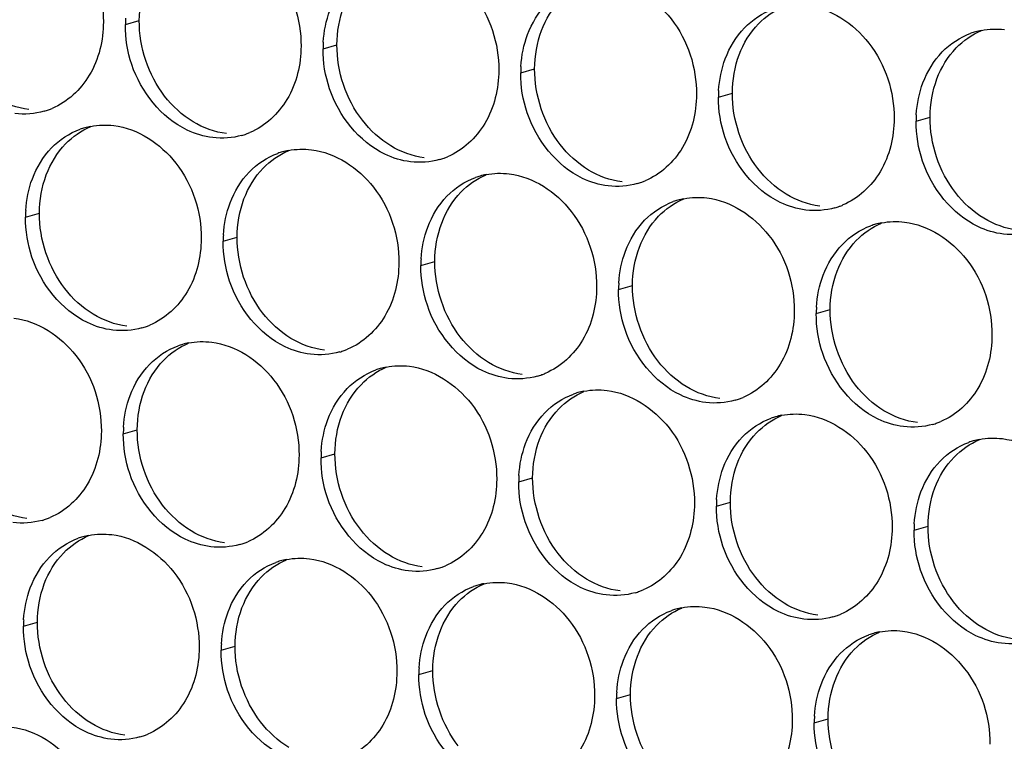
# Paper-space layout '45651_1_3' of a CAD drawing. Header units: millimetres. Extents: x -231 to 594, y 0 to 420.
# Tile 123 of 247: x 106.33 to 113.9, y 233.95 to 239.5. Entities that reach past the tile are written whole.
import ezdxf

# ---------------------------------------------------------------- set-up
doc = ezdxf.new("R2010")
doc.units = ezdxf.units.MM
doc.header["$LTSCALE"] = 32.67
doc.layers.add('02___PRT_ALL_AXES', color=7, linetype='CONTINUOUS')

psp = doc.layouts.new('45651_1_3')

# ---------------------------------------------------------------- linework, layer by layer
at = {"layer": '02___PRT_ALL_AXES', "color": 7, "linetype": 'CONTINUOUS'}
for p, q in [((107.1468, 239.4601), (107.2539, 239.4908)), ((108.6663, 239.2746), (108.7735, 239.3053)), ((110.1859, 239.0891), (110.2931, 239.1198)), ((111.7055, 238.9037), (111.8127, 238.9343)), ((113.2251, 238.7182), (113.3323, 238.7489)), ((106.3792, 237.9804), (106.4864, 238.0111)), ((107.8988, 237.7949), (108.006, 237.8256)), ((109.4184, 237.6094), (109.5256, 237.6401)), ((110.9379, 237.4239), (111.0451, 237.4546)), ((112.4575, 237.2385), (112.5647, 237.2691)), ((107.1312, 236.3152), (107.2384, 236.3459)), ((108.6508, 236.1297), (108.758, 236.1604)), ((110.1704, 235.9442), (110.2776, 235.9749)), ((111.69, 235.7588), (111.7972, 235.7894)), ((113.2095, 235.5733), (113.3167, 235.604)), ((106.3636, 234.8355), (106.4708, 234.8662)), ((107.8832, 234.65), (107.9904, 234.6807)), ((109.4028, 234.4645), (109.51, 234.4952)), ((110.9224, 234.2791), (111.0296, 234.3097)), ((112.442, 234.0936), (112.5492, 234.1243))]:
    psp.add_line(p, q, dxfattribs=at)
at = {"layer": '02___PRT_ALL_AXES', "color": 3, "linetype": 'CONTINUOUS'}
for centre, radius, start, end in [((108.0386, 239.4557), 0.8918, 176.51802, 179.71686), ((113.8305, 238.8792), 0.5467, 105.94061, 109.76751), ((113.8319, 238.8741), 0.5519, 100.97724, 105.93831), ((109.5582, 239.2702), 0.8918, 176.51802, 179.71686), ((111.0777, 239.0847), 0.8918, 176.51802, 179.71686), ((112.5973, 238.8992), 0.8918, 176.51802, 179.71686), ((106.3725, 239.3197), 0.5467, 285.94061, 289.76751), ((106.372, 239.321), 0.5481, 289.77289, 292.73686), ((114.1169, 238.7138), 0.8918, 176.51802, 179.71686), ((106.9846, 238.1414), 0.5467, 105.94061, 109.76751), ((106.986, 238.1363), 0.5519, 100.97724, 105.93831), ((107.8916, 239.1355), 0.5481, 289.77289, 292.73686), ((107.8921, 239.1342), 0.5467, 285.94061, 289.76751), ((108.5042, 237.9559), 0.5467, 105.94061, 109.76751), ((108.5056, 237.9509), 0.5519, 100.97724, 105.93831), ((109.4117, 238.9487), 0.5467, 285.94061, 289.76751), ((109.4111, 238.9501), 0.5481, 289.77289, 292.73686), ((110.0238, 237.7704), 0.5467, 105.94061, 109.76751), ((110.0252, 237.7654), 0.5519, 100.97724, 105.93831), ((110.9313, 238.7633), 0.5467, 285.94061, 289.76751), ((110.9307, 238.7646), 0.5481, 289.77289, 292.73686), ((111.5433, 237.5849), 0.5467, 105.94061, 109.76751), ((111.5448, 237.5799), 0.5519, 100.97724, 105.93831), ((107.271, 237.976), 0.8918, 176.51802, 179.71686), ((112.4508, 238.5778), 0.5467, 285.94061, 289.76751), ((112.4503, 238.5791), 0.5481, 289.77289, 292.73686), ((113.0629, 237.3995), 0.5467, 105.94061, 109.76751), ((113.0643, 237.3944), 0.5519, 100.97724, 105.93831), ((108.7906, 237.7905), 0.8918, 176.51802, 179.71686), ((110.3102, 237.605), 0.8918, 176.51802, 179.71686), ((111.8298, 237.4195), 0.8918, 176.51802, 179.71686), ((113.3493, 237.2341), 0.8918, 176.51802, 179.71686), ((107.1245, 237.6545), 0.5467, 285.94061, 289.76751), ((107.124, 237.6558), 0.5481, 289.77289, 292.73686), ((107.7366, 236.4762), 0.5467, 105.94061, 109.76751), ((107.738, 236.4712), 0.5519, 100.97724, 105.93831), ((108.6436, 237.4704), 0.5481, 289.77289, 292.73686), ((108.6441, 237.469), 0.5467, 285.94061, 289.76751), ((109.2562, 236.2907), 0.5467, 105.94061, 109.76751), ((109.2576, 236.2857), 0.5519, 100.97724, 105.93831), ((110.1637, 237.2836), 0.5467, 285.94061, 289.76751), ((110.1632, 237.2849), 0.5481, 289.77289, 292.73686), ((110.7758, 236.1052), 0.5467, 105.94061, 109.76751), ((110.7772, 236.1002), 0.5519, 100.97724, 105.93831), ((111.6833, 237.0981), 0.5467, 285.94061, 289.76751), ((111.6827, 237.0994), 0.5481, 289.77289, 292.73686), ((112.2954, 235.9198), 0.5467, 105.94061, 109.76751), ((112.2968, 235.9147), 0.5519, 100.97724, 105.93831), ((108.023, 236.3108), 0.8918, 176.51802, 179.71686), ((113.2029, 236.9126), 0.5467, 285.94061, 289.76751), ((113.2023, 236.9139), 0.5481, 289.77289, 292.73686), ((113.815, 235.7343), 0.5467, 105.94061, 109.76751), ((113.8164, 235.7292), 0.5519, 100.97724, 105.93831), ((109.5426, 236.1253), 0.8918, 176.51802, 179.71686), ((111.0622, 235.9398), 0.8918, 176.51802, 179.71686), ((112.5818, 235.7544), 0.8918, 176.51802, 179.71686), ((106.357, 236.1748), 0.5467, 285.94061, 289.76751), ((106.3564, 236.1761), 0.5481, 289.77289, 292.73686), ((114.1014, 235.5689), 0.8918, 176.51802, 179.71686), ((106.9691, 234.9965), 0.5467, 105.94061, 109.76751), ((106.9705, 234.9914), 0.5519, 100.97724, 105.93831), ((107.8765, 235.9893), 0.5467, 285.94061, 289.76751), ((107.876, 235.9907), 0.5481, 289.77289, 292.73686), ((108.4886, 234.811), 0.5467, 105.94061, 109.76751), ((108.4901, 234.806), 0.5519, 100.97724, 105.93831), ((109.3956, 235.8052), 0.5481, 289.77289, 292.73686), ((109.3961, 235.8039), 0.5467, 285.94061, 289.76751), ((110.0082, 234.6255), 0.5467, 105.94061, 109.76751), ((110.0096, 234.6205), 0.5519, 100.97724, 105.93831), ((110.9157, 235.6184), 0.5467, 285.94061, 289.76751), ((110.9152, 235.6197), 0.5481, 289.77289, 292.73686), ((111.5278, 234.44), 0.5467, 105.94061, 109.76751), ((111.5292, 234.435), 0.5519, 100.97724, 105.93831), ((112.4353, 235.4329), 0.5467, 285.94061, 289.76751), ((112.4348, 235.4342), 0.5481, 289.77289, 292.73686), ((107.2555, 234.8311), 0.8918, 176.51802, 179.71686), ((113.0474, 234.2546), 0.5467, 105.94061, 109.76751), ((113.0488, 234.2495), 0.5519, 100.97724, 105.93831), ((108.7751, 234.6456), 0.8918, 176.51802, 179.71686), ((110.2946, 234.4601), 0.8918, 176.51802, 179.71686), ((111.8142, 234.2747), 0.8918, 176.51802, 179.71686), ((113.3338, 234.0892), 0.8918, 176.51802, 179.71686), ((107.109, 234.5096), 0.5467, 285.94061, 289.76751), ((107.1085, 234.5109), 0.5481, 289.77289, 292.73686)]:
    psp.add_arc(centre, radius, start, end, dxfattribs=at)
for points, knots in [([(106.3064, 240.3493), (106.4907, 240.3269), (106.8541, 240.0857), (106.9789, 239.6847), (106.9779, 239.4807)], [0, 0, 0, 0, 0.476473, 1, 1, 1, 1]), ([(107.826, 240.1639), (108.0103, 240.1414), (108.3737, 239.9003), (108.4985, 239.4992), (108.4975, 239.2952)], [0, 0, 0, 0, 0.476473, 1, 1, 1, 1]), ([(109.3456, 239.9784), (109.5299, 239.9559), (109.8933, 239.7148), (110.0181, 239.3137), (110.0171, 239.1097)], [0, 0, 0, 0, 0.476473, 1, 1, 1, 1]), ([(110.8652, 239.7929), (111.0495, 239.7704), (111.4129, 239.5293), (111.5377, 239.1283), (111.5367, 238.9243)], [0, 0, 0, 0, 0.476473, 1, 1, 1, 1]), ([(112.3848, 239.6074), (112.5691, 239.5849), (112.9324, 239.3438), (113.0573, 238.9428), (113.0562, 238.7388)], [0, 0, 0, 0, 0.476473, 1, 1, 1, 1]), ([(106.9779, 239.4807), (106.9772, 239.3394), (106.9142, 239.0632), (106.7017, 238.8649), (106.5838, 238.8155)], [0, 0, 0, 0, 0.525086, 1, 1, 1, 1]), ([(108.4975, 239.2952), (108.4968, 239.1539), (108.4338, 238.8777), (108.2213, 238.6794), (108.1034, 238.63)], [0, 0, 0, 0, 0.525086, 1, 1, 1, 1]), ([(107.8182, 238.5914), (107.7507, 238.5997), (107.4703, 238.6835), (107.2666, 238.9445), (107.1967, 239.1529)], [0, 0, 0, 0, 0.236458, 1, 1, 1, 1]), ([(110.0171, 239.1097), (110.0164, 238.9684), (109.9534, 238.6922), (109.7409, 238.4939), (109.623, 238.4445)], [0, 0, 0, 0, 0.525086, 1, 1, 1, 1]), ([(109.3378, 238.406), (109.2702, 238.4142), (108.9899, 238.498), (108.7862, 238.7591), (108.7163, 238.9675)], [0, 0, 0, 0, 0.236458, 1, 1, 1, 1]), ([(111.5367, 238.9243), (111.536, 238.783), (111.473, 238.5068), (111.2604, 238.3084), (111.1426, 238.2591)], [0, 0, 0, 0, 0.525086, 1, 1, 1, 1]), ([(110.8574, 238.2205), (110.7898, 238.2287), (110.5095, 238.3126), (110.3058, 238.5736), (110.2358, 238.782)], [0, 0, 0, 0, 0.236458, 1, 1, 1, 1]), ([(113.0562, 238.7388), (113.0555, 238.5975), (112.9926, 238.3213), (112.78, 238.123), (112.6622, 238.0736)], [0, 0, 0, 0, 0.525086, 1, 1, 1, 1]), ([(107.0584, 238.6842), (107.2427, 238.6617), (107.6061, 238.4206), (107.7309, 238.0195), (107.7299, 237.8155)], [0, 0, 0, 0, 0.476473, 1, 1, 1, 1]), ([(112.377, 238.035), (112.3094, 238.0432), (112.029, 238.1271), (111.8254, 238.3881), (111.7554, 238.5965)], [0, 0, 0, 0, 0.236458, 1, 1, 1, 1]), ([(108.578, 238.4987), (108.7623, 238.4762), (109.1257, 238.2351), (109.2505, 237.834), (109.2495, 237.63)], [0, 0, 0, 0, 0.476473, 1, 1, 1, 1]), ([(113.8966, 237.8495), (113.829, 237.8578), (113.5486, 237.9416), (113.345, 238.2026), (113.275, 238.411)], [0, 0, 0, 0, 0.236458, 1, 1, 1, 1]), ([(110.0976, 238.3132), (110.2819, 238.2907), (110.6453, 238.0496), (110.7701, 237.6486), (110.7691, 237.4446)], [0, 0, 0, 0, 0.476473, 1, 1, 1, 1]), ([(111.6172, 238.1277), (111.8015, 238.1052), (112.1649, 237.8641), (112.2897, 237.4631), (112.2887, 237.2591)], [0, 0, 0, 0, 0.476473, 1, 1, 1, 1]), ([(113.1368, 237.9423), (113.3211, 237.9198), (113.6845, 237.6787), (113.8093, 237.2776), (113.8083, 237.0736)], [0, 0, 0, 0, 0.476473, 1, 1, 1, 1]), ([(107.7299, 237.8155), (107.7292, 237.6742), (107.6662, 237.398), (107.4537, 237.1997), (107.3358, 237.1503)], [0, 0, 0, 0, 0.525086, 1, 1, 1, 1]), ([(107.0507, 237.1117), (106.9831, 237.12), (106.7027, 237.2038), (106.4991, 237.4648), (106.4291, 237.6732)], [0, 0, 0, 0, 0.236458, 1, 1, 1, 1]), ([(109.2495, 237.63), (109.2488, 237.4887), (109.1858, 237.2125), (108.9733, 237.0142), (108.8554, 236.9648)], [0, 0, 0, 0, 0.525086, 1, 1, 1, 1]), ([(108.5703, 236.9262), (108.5027, 236.9345), (108.2223, 237.0183), (108.0186, 237.2794), (107.9487, 237.4878)], [0, 0, 0, 0, 0.236458, 1, 1, 1, 1]), ([(110.7691, 237.4446), (110.7684, 237.3033), (110.7054, 237.027), (110.4929, 236.8287), (110.375, 236.7793)], [0, 0, 0, 0, 0.525086, 1, 1, 1, 1]), ([(110.0898, 236.7408), (110.0223, 236.749), (109.7419, 236.8329), (109.5382, 237.0939), (109.4683, 237.3023)], [0, 0, 0, 0, 0.236458, 1, 1, 1, 1]), ([(106.2909, 237.2045), (106.4752, 237.182), (106.8386, 236.9409), (106.9634, 236.5398), (106.9624, 236.3358)], [0, 0, 0, 0, 0.476473, 1, 1, 1, 1]), ([(112.2887, 237.2591), (112.288, 237.1178), (112.225, 236.8416), (112.0125, 236.6433), (111.8946, 236.5939)], [0, 0, 0, 0, 0.525086, 1, 1, 1, 1]), ([(111.6094, 236.5553), (111.5418, 236.5635), (111.2615, 236.6474), (111.0578, 236.9084), (110.9879, 237.1168)], [0, 0, 0, 0, 0.236458, 1, 1, 1, 1]), ([(113.8083, 237.0736), (113.8076, 236.9323), (113.7446, 236.6561), (113.5321, 236.4578), (113.4142, 236.4084)], [0, 0, 0, 0, 0.525086, 1, 1, 1, 1]), ([(107.8105, 237.019), (107.9948, 236.9965), (108.3581, 236.7554), (108.483, 236.3543), (108.4819, 236.1503)], [0, 0, 0, 0, 0.476473, 1, 1, 1, 1]), ([(113.129, 236.3698), (113.0614, 236.3781), (112.7811, 236.4619), (112.5774, 236.7229), (112.5074, 236.9313)], [0, 0, 0, 0, 0.236458, 1, 1, 1, 1]), ([(109.33, 236.8335), (109.5143, 236.811), (109.8777, 236.5699), (110.0025, 236.1688), (110.0015, 235.9648)], [0, 0, 0, 0, 0.476473, 1, 1, 1, 1]), ([(110.8496, 236.648), (111.0339, 236.6255), (111.3973, 236.3844), (111.5221, 235.9834), (111.5211, 235.7794)], [0, 0, 0, 0, 0.476473, 1, 1, 1, 1]), ([(112.3692, 236.4626), (112.5535, 236.4401), (112.9169, 236.199), (113.0417, 235.7979), (113.0407, 235.5939)], [0, 0, 0, 0, 0.476473, 1, 1, 1, 1]), ([(106.9624, 236.3358), (106.9617, 236.1945), (106.8987, 235.9183), (106.6862, 235.72), (106.5683, 235.6706)], [0, 0, 0, 0, 0.525086, 1, 1, 1, 1]), ([(113.8888, 236.2771), (114.0731, 236.2546), (114.4365, 236.0135), (114.5613, 235.6124), (114.5603, 235.4084)], [0, 0, 0, 0, 0.476473, 1, 1, 1, 1]), ([(108.4819, 236.1503), (108.4813, 236.009), (108.4183, 235.7328), (108.2057, 235.5345), (108.0879, 235.4851)], [0, 0, 0, 0, 0.525086, 1, 1, 1, 1]), ([(107.8027, 235.4465), (107.7351, 235.4548), (107.4547, 235.5386), (107.2511, 235.7996), (107.1811, 236.008)], [0, 0, 0, 0, 0.236458, 1, 1, 1, 1]), ([(110.0015, 235.9648), (110.0008, 235.8236), (109.9379, 235.5473), (109.7253, 235.349), (109.6075, 235.2996)], [0, 0, 0, 0, 0.525086, 1, 1, 1, 1]), ([(109.3223, 235.2611), (109.2547, 235.2693), (108.9743, 235.3532), (108.7707, 235.6142), (108.7007, 235.8226)], [0, 0, 0, 0, 0.236458, 1, 1, 1, 1]), ([(111.5211, 235.7794), (111.5204, 235.6381), (111.4574, 235.3619), (111.2449, 235.1636), (111.127, 235.1142)], [0, 0, 0, 0, 0.525086, 1, 1, 1, 1]), ([(110.8419, 235.0756), (110.7743, 235.0838), (110.4939, 235.1677), (110.2903, 235.4287), (110.2203, 235.6371)], [0, 0, 0, 0, 0.236458, 1, 1, 1, 1]), ([(107.0429, 235.5393), (107.2272, 235.5168), (107.5906, 235.2757), (107.7154, 234.8746), (107.7144, 234.6706)], [0, 0, 0, 0, 0.476473, 1, 1, 1, 1]), ([(113.0407, 235.5939), (113.04, 235.4526), (112.977, 235.1764), (112.7645, 234.9781), (112.6466, 234.9287)], [0, 0, 0, 0, 0.525086, 1, 1, 1, 1]), ([(112.3614, 234.8901), (112.2939, 234.8984), (112.0135, 234.9822), (111.8098, 235.2432), (111.7399, 235.4516)], [0, 0, 0, 0, 0.236458, 1, 1, 1, 1]), ([(108.5625, 235.3538), (108.7468, 235.3313), (109.1102, 235.0902), (109.235, 234.6891), (109.234, 234.4851)], [0, 0, 0, 0, 0.476473, 1, 1, 1, 1]), ([(113.881, 234.7046), (113.8135, 234.7129), (113.5331, 234.7967), (113.3294, 235.0577), (113.2595, 235.2661)], [0, 0, 0, 0, 0.236458, 1, 1, 1, 1]), ([(110.0821, 235.1683), (110.2664, 235.1458), (110.6298, 234.9047), (110.7546, 234.5037), (110.7536, 234.2997)], [0, 0, 0, 0, 0.476473, 1, 1, 1, 1]), ([(111.6017, 234.9828), (111.786, 234.9604), (112.1493, 234.7192), (112.2741, 234.3182), (112.2731, 234.1142)], [0, 0, 0, 0, 0.476473, 1, 1, 1, 1]), ([(113.1212, 234.7974), (113.3055, 234.7749), (113.6689, 234.5338), (113.7937, 234.1327), (113.7927, 233.9287)], [0, 0, 0, 0, 0.476473, 1, 1, 1, 1]), ([(107.7144, 234.6706), (107.7137, 234.5293), (107.6507, 234.2531), (107.4382, 234.0548), (107.3203, 234.0054)], [0, 0, 0, 0, 0.525086, 1, 1, 1, 1]), ([(107.0351, 233.9668), (106.9676, 233.9751), (106.6872, 234.0589), (106.4835, 234.3199), (106.4136, 234.5283)], [0, 0, 0, 0, 0.236458, 1, 1, 1, 1]), ([(109.234, 234.4851), (109.2333, 234.3438), (109.1703, 234.0676), (108.9578, 233.8693), (108.8399, 233.8199)], [0, 0, 0, 0, 0.525086, 1, 1, 1, 1]), ([(108.5547, 233.7814), (108.4871, 233.7896), (108.2068, 233.8735), (108.0031, 234.1345), (107.9332, 234.3429)], [0, 0, 0, 0, 0.236458, 1, 1, 1, 1]), ([(110.7536, 234.2997), (110.7529, 234.1584), (110.6899, 233.8822), (110.4773, 233.6838), (110.3595, 233.6345)], [0, 0, 0, 0, 0.525086, 1, 1, 1, 1]), ([(110.0743, 233.5959), (110.0067, 233.6041), (109.7263, 233.688), (109.5227, 233.949), (109.4527, 234.1574)], [0, 0, 0, 0, 0.236458, 1, 1, 1, 1]), ([(112.2731, 234.1142), (112.2724, 233.9729), (112.2095, 233.6967), (111.9969, 233.4984), (111.8791, 233.449)], [0, 0, 0, 0, 0.525086, 1, 1, 1, 1]), ([(106.2753, 234.0596), (106.4596, 234.0371), (106.823, 233.796), (106.9478, 233.3949), (106.9468, 233.1909)], [0, 0, 0, 0, 0.476473, 1, 1, 1, 1]), ([(111.5939, 233.4104), (111.5263, 233.4186), (111.2459, 233.5025), (111.0423, 233.7635), (110.9723, 233.9719)], [0, 0, 0, 0, 0.236458, 1, 1, 1, 1])]:
    psp.add_open_spline(points, degree=3, knots=knots, dxfattribs=at)
at = {"layer": '02___PRT_ALL_AXES', "color": 7, "linetype": 'CONTINUOUS'}
for points in [[(107.2539, 239.4908), (107.2544, 239.5905), (107.2717, 239.692), (107.3068, 239.7854)], [(110.346, 239.4144), (110.3788, 239.5016), (110.429, 239.5846), (110.4937, 239.6516)], [(108.7735, 239.3053), (108.774, 239.4051), (108.7913, 239.5065), (108.8264, 239.5999)], [(112.0133, 239.4661), (112.0677, 239.5225), (112.1345, 239.5693), (112.2068, 239.5995)], [(107.449, 238.9107), (107.3242, 239.072), (107.2529, 239.2868), (107.2539, 239.4908)], [(111.8656, 239.2289), (111.8984, 239.3161), (111.9486, 239.3991), (112.0133, 239.4661)], [(110.2931, 239.1198), (110.2936, 239.2196), (110.3109, 239.321), (110.346, 239.4144)], [(113.5328, 239.2807), (113.5873, 239.337), (113.6541, 239.3838), (113.7264, 239.4141)], [(108.9686, 238.7252), (108.8438, 238.8866), (108.7725, 239.1013), (108.7735, 239.3053)], [(113.3852, 239.0435), (113.418, 239.1306), (113.4681, 239.2137), (113.5328, 239.2807)], [(111.8127, 238.9343), (111.8132, 239.0341), (111.8304, 239.1356), (111.8656, 239.2289)], [(110.4882, 238.5397), (110.3634, 238.7011), (110.2921, 238.9158), (110.2931, 239.1198)], [(113.3323, 238.7489), (113.3328, 238.8486), (113.35, 238.9501), (113.3852, 239.0435)], [(112.0078, 238.3542), (111.883, 238.5156), (111.8117, 238.7303), (111.8127, 238.9343)], [(106.4058, 238.8076), (106.3152, 238.8186), (106.2258, 238.8517), (106.1477, 238.899)], [(107.6673, 238.7135), (107.5834, 238.7643), (107.509, 238.8331), (107.449, 238.9107)], [(107.9254, 238.6221), (107.8348, 238.6332), (107.7454, 238.6662), (107.6673, 238.7135)], [(109.1869, 238.528), (109.103, 238.5788), (109.0286, 238.6476), (108.9686, 238.7252)], [(113.5273, 238.1688), (113.4025, 238.3301), (113.3313, 238.5449), (113.3323, 238.7489)], [(106.6869, 238.5429), (106.7414, 238.5992), (106.8082, 238.646), (106.8805, 238.6763)], [(106.5393, 238.3057), (106.5721, 238.3928), (106.6222, 238.4759), (106.6869, 238.5429)], [(108.2065, 238.3574), (108.261, 238.4137), (108.3278, 238.4605), (108.4001, 238.4908)], [(109.445, 238.4366), (109.3544, 238.4477), (109.2649, 238.4807), (109.1869, 238.528)], [(110.7064, 238.3425), (110.6226, 238.3934), (110.5482, 238.4622), (110.4882, 238.5397)], [(108.0589, 238.1202), (108.0917, 238.2073), (108.1418, 238.2904), (108.2065, 238.3574)], [(110.9646, 238.2512), (110.874, 238.2622), (110.7845, 238.2952), (110.7064, 238.3425)], [(112.226, 238.1571), (112.1422, 238.2079), (112.0678, 238.2767), (112.0078, 238.3542)], [(106.4864, 238.0111), (106.4869, 238.1108), (106.5041, 238.2123), (106.5393, 238.3057)], [(109.7261, 238.1719), (109.7805, 238.2283), (109.8474, 238.275), (109.9196, 238.3053)], [(109.5784, 237.9347), (109.6113, 238.0219), (109.6614, 238.1049), (109.7261, 238.1719)], [(108.006, 237.8256), (108.0065, 237.9253), (108.0237, 238.0268), (108.0589, 238.1202)], [(111.2457, 237.9864), (111.3001, 238.0428), (111.367, 238.0896), (111.4392, 238.1198)], [(112.4842, 238.0657), (112.3936, 238.0767), (112.3041, 238.1098), (112.226, 238.1571)], [(113.7456, 237.9716), (113.6618, 238.0224), (113.5873, 238.0912), (113.5273, 238.1688)], [(106.6814, 237.431), (106.5566, 237.5923), (106.4854, 237.8071), (106.4864, 238.0111)], [(111.098, 237.7492), (111.1308, 237.8364), (111.181, 237.9194), (111.2457, 237.9864)], [(114.0038, 237.8802), (113.9132, 237.8913), (113.8237, 237.9243), (113.7456, 237.9716)], [(109.5256, 237.6401), (109.526, 237.7399), (109.5433, 237.8413), (109.5784, 237.9347)], [(112.7653, 237.8009), (112.8197, 237.8573), (112.8865, 237.9041), (112.9588, 237.9344)], [(108.201, 237.2455), (108.0762, 237.4069), (108.005, 237.6216), (108.006, 237.8256)], [(112.6176, 237.5637), (112.6504, 237.6509), (112.7006, 237.734), (112.7653, 237.8009)], [(111.0451, 237.4546), (111.0456, 237.5544), (111.0629, 237.6559), (111.098, 237.7492)], [(109.7206, 237.06), (109.5958, 237.2214), (109.5245, 237.4361), (109.5256, 237.6401)], [(112.5647, 237.2691), (112.5652, 237.3689), (112.5825, 237.4704), (112.6176, 237.5637)], [(106.8997, 237.2338), (106.8159, 237.2846), (106.7414, 237.3534), (106.6814, 237.431)], [(111.2402, 236.8745), (111.1154, 237.0359), (111.0441, 237.2506), (111.0451, 237.4546)], [(112.7598, 236.6891), (112.635, 236.8504), (112.5637, 237.0652), (112.5647, 237.2691)], [(107.1579, 237.1424), (107.0673, 237.1535), (106.9778, 237.1865), (106.8997, 237.2338)], [(108.4193, 237.0483), (108.3354, 237.0991), (108.261, 237.1679), (108.201, 237.2455)], [(108.6775, 236.9569), (108.5868, 236.968), (108.4974, 237.001), (108.4193, 237.0483)], [(109.9389, 236.8628), (109.855, 236.9136), (109.7806, 236.9825), (109.7206, 237.06)], [(107.439, 236.8777), (107.4934, 236.934), (107.5602, 236.9808), (107.6325, 237.0111)], [(107.2913, 236.6405), (107.3241, 236.7276), (107.3743, 236.8107), (107.439, 236.8777)], [(108.9585, 236.6922), (109.013, 236.7486), (109.0798, 236.7953), (109.1521, 236.8256)], [(110.197, 236.7714), (110.1064, 236.7825), (110.017, 236.8155), (109.9389, 236.8628)], [(111.4585, 236.6774), (111.3746, 236.7282), (111.3002, 236.797), (111.2402, 236.8745)], [(108.8109, 236.455), (108.8437, 236.5422), (108.8938, 236.6252), (108.9585, 236.6922)], [(111.7166, 236.586), (111.626, 236.597), (111.5365, 236.6301), (111.4585, 236.6774)], [(112.978, 236.4919), (112.8942, 236.5427), (112.8198, 236.6115), (112.7598, 236.6891)], [(107.2384, 236.3459), (107.2389, 236.4456), (107.2562, 236.5471), (107.2913, 236.6405)], [(110.4781, 236.5067), (110.5326, 236.5631), (110.5994, 236.6098), (110.6717, 236.6401)], [(110.3305, 236.2695), (110.3633, 236.3567), (110.4134, 236.4397), (110.4781, 236.5067)], [(108.758, 236.1604), (108.7585, 236.2602), (108.7757, 236.3616), (108.8109, 236.455)], [(111.9977, 236.3212), (112.0521, 236.3776), (112.119, 236.4244), (112.1912, 236.4547)], [(113.2362, 236.4005), (113.1456, 236.4116), (113.0561, 236.4446), (112.978, 236.4919)], [(107.4335, 235.7658), (107.3087, 235.9272), (107.2374, 236.1419), (107.2384, 236.3459)], [(111.8501, 236.084), (111.8829, 236.1712), (111.933, 236.2543), (111.9977, 236.3212)], [(110.2776, 235.9749), (110.2781, 236.0747), (110.2953, 236.1761), (110.3305, 236.2695)], [(113.5173, 236.1358), (113.5717, 236.1921), (113.6386, 236.2389), (113.7108, 236.2692)], [(108.9531, 235.5803), (108.8282, 235.7417), (108.757, 235.9564), (108.758, 236.1604)], [(113.3696, 235.8986), (113.4024, 235.9857), (113.4526, 236.0688), (113.5173, 236.1358)], [(111.7972, 235.7894), (111.7977, 235.8892), (111.8149, 235.9907), (111.8501, 236.084)], [(110.4726, 235.3948), (110.3478, 235.5562), (110.2766, 235.7709), (110.2776, 235.9749)], [(113.3167, 235.604), (113.3172, 235.7037), (113.3345, 235.8052), (113.3696, 235.8986)], [(106.3903, 235.6627), (106.2997, 235.6738), (106.2102, 235.7068), (106.1321, 235.7541)], [(107.6517, 235.5686), (107.5679, 235.6194), (107.4935, 235.6882), (107.4335, 235.7658)], [(111.9922, 235.2094), (111.8674, 235.3707), (111.7961, 235.5854), (111.7972, 235.7894)], [(113.5118, 235.0239), (113.387, 235.1852), (113.3157, 235.4), (113.3167, 235.604)], [(106.6714, 235.398), (106.7258, 235.4543), (106.7927, 235.5011), (106.8649, 235.5314)], [(107.9099, 235.4772), (107.8193, 235.4883), (107.7298, 235.5213), (107.6517, 235.5686)], [(109.1713, 235.3831), (109.0875, 235.4339), (109.013, 235.5028), (108.9531, 235.5803)], [(106.5237, 235.1608), (106.5565, 235.2479), (106.6067, 235.331), (106.6714, 235.398)], [(109.4295, 235.2917), (109.3389, 235.3028), (109.2494, 235.3358), (109.1713, 235.3831)], [(110.6909, 235.1977), (110.607, 235.2485), (110.5326, 235.3173), (110.4726, 235.3948)], [(108.191, 235.2125), (108.2454, 235.2688), (108.3122, 235.3156), (108.3845, 235.3459)], [(106.4708, 234.8662), (106.4713, 234.9659), (106.4886, 235.0674), (106.5237, 235.1608)], [(108.0433, 234.9753), (108.0761, 235.0625), (108.1263, 235.1455), (108.191, 235.2125)], [(109.7106, 235.027), (109.765, 235.0834), (109.8318, 235.1301), (109.9041, 235.1604)], [(110.9491, 235.1063), (110.8584, 235.1173), (110.769, 235.1504), (110.6909, 235.1977)], [(112.2105, 235.0122), (112.1266, 235.063), (112.0522, 235.1318), (111.9922, 235.2094)], [(109.5629, 234.7898), (109.5957, 234.877), (109.6459, 234.96), (109.7106, 235.027)], [(112.4686, 234.9208), (112.378, 234.9318), (112.2886, 234.9649), (112.2105, 235.0122)], [(113.7301, 234.8267), (113.6462, 234.8775), (113.5718, 234.9463), (113.5118, 235.0239)], [(107.9904, 234.6807), (107.9909, 234.7805), (108.0082, 234.8819), (108.0433, 234.9753)], [(111.2302, 234.8415), (111.2846, 234.8979), (111.3514, 234.9447), (111.4237, 234.9749)], [(106.6659, 234.2861), (106.5411, 234.4474), (106.4698, 234.6622), (106.4708, 234.8662)], [(111.0825, 234.6043), (111.1153, 234.6915), (111.1655, 234.7745), (111.2302, 234.8415)], [(109.51, 234.4952), (109.5105, 234.595), (109.5278, 234.6964), (109.5629, 234.7898)], [(112.7497, 234.6561), (112.8042, 234.7124), (112.871, 234.7592), (112.9433, 234.7895)], [(113.9882, 234.7353), (113.8976, 234.7464), (113.8081, 234.7794), (113.7301, 234.8267)], [(108.1855, 234.1006), (108.0607, 234.262), (107.9894, 234.4767), (107.9904, 234.6807)], [(112.6021, 234.4189), (112.6349, 234.506), (112.685, 234.5891), (112.7497, 234.6561)], [(111.0296, 234.3097), (111.0301, 234.4095), (111.0473, 234.511), (111.0825, 234.6043)], [(109.7051, 233.9151), (109.5803, 234.0765), (109.509, 234.2912), (109.51, 234.4952)], [(112.5492, 234.1243), (112.5497, 234.224), (112.5669, 234.3255), (112.6021, 234.4189)], [(106.8842, 234.0889), (106.8003, 234.1397), (106.7259, 234.2085), (106.6659, 234.2861)], [(111.2247, 233.7296), (111.0998, 233.891), (111.0286, 234.1057), (111.0296, 234.3097)], [(107.1423, 233.9975), (107.0517, 234.0086), (106.9622, 234.0416), (106.8842, 234.0889)], [(108.4038, 233.9034), (108.3199, 233.9542), (108.2455, 234.023), (108.1855, 234.1006)], [(112.7442, 233.5442), (112.6194, 233.7055), (112.5482, 233.9203), (112.5492, 234.1243)]]:
    psp.add_open_spline(points, degree=3, dxfattribs=at)
at = {"layer": '02___PRT_ALL_AXES', "color": 3, "linetype": 'CONTINUOUS'}
for points in [[(110.2388, 239.3837), (110.2716, 239.4709), (110.3218, 239.5539), (110.3865, 239.6209)], [(108.668, 239.3244), (108.673, 239.4076), (108.6899, 239.4912), (108.7192, 239.5692)], [(111.9061, 239.4355), (111.9669, 239.4984), (112.0436, 239.5495), (112.126, 239.5791)], [(107.1967, 239.1529), (107.1637, 239.2513), (107.1462, 239.3564), (107.1468, 239.4601)], [(110.1876, 239.1389), (110.1926, 239.2221), (110.2094, 239.3057), (110.2388, 239.3837)], [(111.7584, 239.1983), (111.7912, 239.2854), (111.8414, 239.3685), (111.9061, 239.4355)], [(113.4256, 239.25), (113.4865, 239.313), (113.5632, 239.364), (113.6456, 239.3937)], [(113.7268, 239.416), (113.7849, 239.4273), (113.8456, 239.4291), (113.9043, 239.422)], [(108.7163, 238.9675), (108.6832, 239.0658), (108.6658, 239.1709), (108.6663, 239.2746)], [(113.278, 239.0128), (113.3108, 239.0999), (113.3609, 239.183), (113.4256, 239.25)], [(111.7071, 238.9534), (111.7122, 239.0366), (111.729, 239.1202), (111.7584, 239.1983)], [(110.2358, 238.782), (110.2028, 238.8803), (110.1854, 238.9854), (110.1859, 239.0891)], [(113.2267, 238.7679), (113.2318, 238.8512), (113.2486, 238.9347), (113.278, 239.0128)], [(111.7554, 238.5965), (111.7224, 238.6948), (111.705, 238.7999), (111.7055, 238.9037)], [(106.5227, 238.794), (106.4506, 238.7734), (106.373, 238.7678), (106.2987, 238.7769)], [(113.275, 238.411), (113.242, 238.5094), (113.2246, 238.6145), (113.2251, 238.7182)], [(106.5797, 238.5122), (106.6406, 238.5752), (106.7173, 238.6262), (106.7997, 238.6559)], [(106.8809, 238.6782), (106.939, 238.6895), (106.9997, 238.6913), (107.0584, 238.6842)], [(108.0422, 238.6085), (107.9702, 238.588), (107.8926, 238.5824), (107.8182, 238.5914)], [(106.4321, 238.275), (106.4649, 238.3621), (106.515, 238.4452), (106.5797, 238.5122)], [(108.4005, 238.4927), (108.4586, 238.504), (108.5193, 238.5059), (108.578, 238.4987)], [(108.0993, 238.3267), (108.1602, 238.3897), (108.2369, 238.4408), (108.3193, 238.4704)], [(109.5618, 238.4231), (109.4898, 238.4025), (109.4122, 238.3969), (109.3378, 238.406)], [(107.9517, 238.0895), (107.9845, 238.1767), (108.0346, 238.2597), (108.0993, 238.3267)], [(106.3808, 238.0301), (106.3859, 238.1134), (106.4027, 238.1969), (106.4321, 238.275)], [(109.6189, 238.1412), (109.6798, 238.2042), (109.7565, 238.2553), (109.8389, 238.2849)], [(109.9201, 238.3072), (109.9782, 238.3185), (110.0388, 238.3204), (110.0976, 238.3132)], [(111.0814, 238.2376), (111.0094, 238.217), (110.9317, 238.2114), (110.8574, 238.2205)], [(109.4713, 237.904), (109.5041, 237.9912), (109.5542, 238.0742), (109.6189, 238.1412)], [(111.1385, 237.9557), (111.1993, 238.0187), (111.276, 238.0698), (111.3584, 238.0994)], [(111.4397, 238.1217), (111.4978, 238.133), (111.5584, 238.1349), (111.6172, 238.1277)], [(107.9004, 237.8447), (107.9055, 237.9279), (107.9223, 238.0115), (107.9517, 238.0895)], [(112.601, 238.0521), (112.529, 238.0315), (112.4513, 238.0259), (112.377, 238.035)], [(106.4291, 237.6732), (106.3961, 237.7716), (106.3787, 237.8767), (106.3792, 237.9804)], [(110.9908, 237.7185), (111.0236, 237.8057), (111.0738, 237.8888), (111.1385, 237.9557)], [(112.9592, 237.9363), (113.0174, 237.9476), (113.078, 237.9494), (113.1368, 237.9423)], [(109.42, 237.6592), (109.4251, 237.7424), (109.4419, 237.826), (109.4713, 237.904)], [(112.6581, 237.7703), (112.7189, 237.8333), (112.7956, 237.8843), (112.878, 237.914)], [(107.9487, 237.4878), (107.9157, 237.5861), (107.8983, 237.6912), (107.8988, 237.7949)], [(114.1206, 237.8666), (114.0486, 237.8461), (113.9709, 237.8404), (113.8966, 237.8495)], [(110.9396, 237.4737), (110.9446, 237.5569), (110.9615, 237.6405), (110.9908, 237.7185)], [(112.5104, 237.5331), (112.5432, 237.6202), (112.5934, 237.7033), (112.6581, 237.7703)], [(109.4683, 237.3023), (109.4353, 237.4006), (109.4178, 237.5057), (109.4184, 237.6094)], [(112.4592, 237.2882), (112.4642, 237.3715), (112.481, 237.455), (112.5104, 237.5331)], [(110.9879, 237.1168), (110.9549, 237.2151), (110.9374, 237.3202), (110.9379, 237.4239)], [(112.5074, 236.9313), (112.4744, 237.0297), (112.457, 237.1347), (112.4575, 237.2385)], [(107.2747, 237.1288), (107.2027, 237.1083), (107.125, 237.1026), (107.0507, 237.1117)], [(107.3318, 236.847), (107.3926, 236.91), (107.4693, 236.9611), (107.5517, 236.9907)], [(107.6329, 237.013), (107.6911, 237.0243), (107.7517, 237.0262), (107.8105, 237.019)], [(108.7943, 236.9434), (108.7223, 236.9228), (108.6446, 236.9172), (108.5703, 236.9262)], [(107.1841, 236.6098), (107.2169, 236.697), (107.2671, 236.78), (107.3318, 236.847)], [(109.1525, 236.8275), (109.2106, 236.8388), (109.2713, 236.8407), (109.33, 236.8335)], [(108.8514, 236.6615), (108.9122, 236.7245), (108.9889, 236.7756), (109.0713, 236.8052)], [(110.3138, 236.7579), (110.2418, 236.7373), (110.1642, 236.7317), (110.0898, 236.7408)], [(108.7037, 236.4243), (108.7365, 236.5115), (108.7866, 236.5945), (108.8514, 236.6615)], [(107.1328, 236.365), (107.1379, 236.4482), (107.1547, 236.5318), (107.1841, 236.6098)], [(110.3709, 236.476), (110.4318, 236.539), (110.5085, 236.5901), (110.5909, 236.6197)], [(110.6721, 236.642), (110.7302, 236.6533), (110.7909, 236.6552), (110.8496, 236.648)], [(111.8334, 236.5724), (111.7614, 236.5518), (111.6838, 236.5462), (111.6094, 236.5553)], [(110.2233, 236.2388), (110.2561, 236.326), (110.3062, 236.409), (110.3709, 236.476)], [(111.8905, 236.2906), (111.9514, 236.3536), (112.0281, 236.4046), (112.1105, 236.4343)], [(112.1917, 236.4566), (112.2498, 236.4678), (112.3104, 236.4697), (112.3692, 236.4626)], [(108.6524, 236.1795), (108.6575, 236.2627), (108.6743, 236.3463), (108.7037, 236.4243)], [(113.353, 236.3869), (113.281, 236.3664), (113.2033, 236.3607), (113.129, 236.3698)], [(107.1811, 236.008), (107.1481, 236.1064), (107.1307, 236.2115), (107.1312, 236.3152)], [(111.7429, 236.0534), (111.7757, 236.1405), (111.8258, 236.2236), (111.8905, 236.2906)], [(113.7113, 236.2711), (113.7694, 236.2824), (113.83, 236.2843), (113.8888, 236.2771)], [(110.172, 235.994), (110.1771, 236.0772), (110.1939, 236.1608), (110.2233, 236.2388)], [(113.4101, 236.1051), (113.4709, 236.1681), (113.5476, 236.2192), (113.6301, 236.2488)], [(108.7007, 235.8226), (108.6677, 235.9209), (108.6503, 236.026), (108.6508, 236.1297)], [(111.6916, 235.8085), (111.6967, 235.8918), (111.7135, 235.9753), (111.7429, 236.0534)], [(113.2624, 235.8679), (113.2953, 235.9551), (113.3454, 236.0381), (113.4101, 236.1051)], [(110.2203, 235.6371), (110.1873, 235.7354), (110.1699, 235.8405), (110.1704, 235.9442)], [(113.2112, 235.623), (113.2162, 235.7063), (113.2331, 235.7898), (113.2624, 235.8679)], [(111.7399, 235.4516), (111.7069, 235.5499), (111.6894, 235.655), (111.69, 235.7588)], [(106.5071, 235.6491), (106.4351, 235.6286), (106.3574, 235.6229), (106.2831, 235.632)], [(106.8654, 235.5333), (106.9235, 235.5446), (106.9841, 235.5464), (107.0429, 235.5393)], [(113.2595, 235.2661), (113.2265, 235.3645), (113.209, 235.4696), (113.2095, 235.5733)], [(106.5642, 235.3673), (106.625, 235.4303), (106.7017, 235.4814), (106.7842, 235.511)], [(108.0267, 235.4636), (107.9547, 235.4431), (107.877, 235.4375), (107.8027, 235.4465)], [(106.4165, 235.1301), (106.4494, 235.2173), (106.4995, 235.3003), (106.5642, 235.3673)], [(108.0838, 235.1818), (108.1446, 235.2448), (108.2213, 235.2959), (108.3037, 235.3255)], [(108.385, 235.3478), (108.4431, 235.3591), (108.5037, 235.361), (108.5625, 235.3538)], [(109.5463, 235.2782), (109.4743, 235.2576), (109.3966, 235.252), (109.3223, 235.2611)], [(107.9361, 234.9446), (107.9689, 235.0318), (108.0191, 235.1148), (108.0838, 235.1818)], [(109.9045, 235.1623), (109.9627, 235.1736), (110.0233, 235.1755), (110.0821, 235.1683)], [(106.3653, 234.8852), (106.3703, 234.9685), (106.3872, 235.052), (106.4165, 235.1301)], [(109.6034, 234.9963), (109.6642, 235.0593), (109.7409, 235.1104), (109.8233, 235.14)], [(111.0659, 235.0927), (110.9939, 235.0721), (110.9162, 235.0665), (110.8419, 235.0756)], [(109.4557, 234.7591), (109.4885, 234.8463), (109.5387, 234.9293), (109.6034, 234.9963)], [(107.8849, 234.6998), (107.8899, 234.783), (107.9068, 234.8666), (107.9361, 234.9446)], [(111.123, 234.8109), (111.1838, 234.8738), (111.2605, 234.9249), (111.3429, 234.9545)], [(111.4241, 234.9769), (111.4822, 234.9881), (111.5429, 234.99), (111.6017, 234.9828)], [(112.5854, 234.9072), (112.5134, 234.8866), (112.4358, 234.881), (112.3614, 234.8901)], [(106.4136, 234.5283), (106.3806, 234.6267), (106.3631, 234.7318), (106.3636, 234.8355)], [(110.9753, 234.5737), (111.0081, 234.6608), (111.0583, 234.7439), (111.123, 234.8109)], [(112.6425, 234.6254), (112.7034, 234.6884), (112.7801, 234.7394), (112.8625, 234.7691)], [(112.9437, 234.7914), (113.0018, 234.8027), (113.0625, 234.8045), (113.1212, 234.7974)], [(109.4044, 234.5143), (109.4095, 234.5975), (109.4263, 234.6811), (109.4557, 234.7591)], [(114.105, 234.7217), (114.033, 234.7012), (113.9554, 234.6956), (113.881, 234.7046)], [(107.9332, 234.3429), (107.9001, 234.4412), (107.8827, 234.5463), (107.8832, 234.65)], [(112.4949, 234.3882), (112.5277, 234.4753), (112.5778, 234.5584), (112.6425, 234.6254)], [(110.924, 234.3288), (110.9291, 234.412), (110.9459, 234.4956), (110.9753, 234.5737)], [(109.4527, 234.1574), (109.4197, 234.2557), (109.4023, 234.3608), (109.4028, 234.4645)], [(112.4436, 234.1433), (112.4487, 234.2266), (112.4655, 234.3101), (112.4949, 234.3882)], [(110.9723, 233.9719), (110.9393, 234.0702), (110.9219, 234.1753), (110.9224, 234.2791)], [(112.4919, 233.7864), (112.4589, 233.8848), (112.4415, 233.9899), (112.442, 234.0936)], [(107.2591, 233.9839), (107.1871, 233.9634), (107.1095, 233.9578), (107.0351, 233.9668)]]:
    psp.add_open_spline(points, degree=3, dxfattribs=at)

doc.saveas('drawing.dxf')
